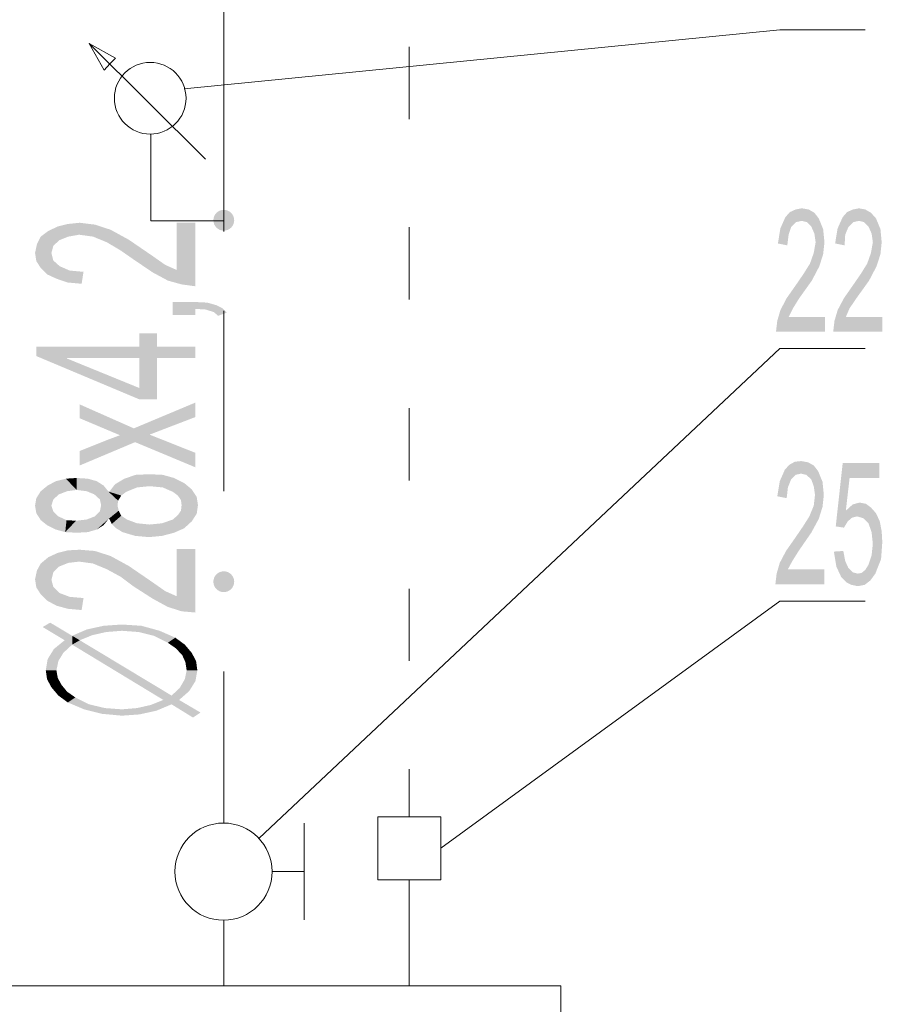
# Model space of a CAD drawing. Header units: millimetres. Extents: x -2626 to 2068, y -6169 to 7214.
# Tile 16 of 144: x -2269 to -2159, y -4575 to -4449. Entities that reach past the tile are written whole.
import ezdxf

# ---------------------------------------------------------------- set-up
doc = ezdxf.new("R2010")
doc.units = ezdxf.units.MM
doc.layers.get('0').update_dxf_attribs({"color": 252})

msp = doc.modelspace()

# ---------------------------------------------------------------- hatches: boundary and pattern name
at = {"true_color": 0xff3f00}
h = msp.add_hatch(color=20, dxfattribs=at)
edge = h.paths.add_edge_path()
edge.add_arc((-2242.69, -4474.94), 1.33, 0, 360)
h = msp.add_hatch(color=7)
h.dxf.hatch_style = 2
h.paths.add_polyline_path([(-2165.87, -4489.16), (-2172.14, -4489.16), (-2171.98, -4487.8), (-2171.58, -4486.43), (-2170.78, -4484.9), (-2169.49, -4483.06), (-2168.61, -4481.77), (-2167.8, -4480.48), (-2167.32, -4479.12), (-2167.08, -4477.75), (-2167.24, -4476.63), (-2167.64, -4475.74), (-2168.2, -4475.18), (-2168.85, -4475.02), (-2169.57, -4475.18), (-2170.21, -4475.82), (-2170.53, -4476.79), (-2170.7, -4478.15), (-2171.9, -4477.91), (-2171.58, -4475.98), (-2170.94, -4474.54), (-2170.37, -4473.9), (-2169.65, -4473.57), (-2168.85, -4473.41), (-2167.96, -4473.57), (-2167.24, -4473.98), (-2166.68, -4474.7), (-2166.12, -4476.07), (-2165.95, -4477.75), (-2166.12, -4479.28), (-2166.6, -4480.81), (-2167.56, -4482.65), (-2169.17, -4484.9), (-2169.97, -4486.19), (-2170.53, -4487.31), (-2165.87, -4487.31)])
h = msp.add_hatch(color=7)
h.dxf.hatch_style = 2
h.paths.add_polyline_path([(-2158.56, -4489.16), (-2164.83, -4489.16), (-2164.67, -4487.8), (-2164.27, -4486.43), (-2163.46, -4484.9), (-2162.18, -4483.06), (-2161.29, -4481.77), (-2160.49, -4480.48), (-2160.01, -4479.12), (-2159.77, -4477.75), (-2159.93, -4476.63), (-2160.33, -4475.74), (-2160.89, -4475.18), (-2161.54, -4475.02), (-2162.26, -4475.18), (-2162.9, -4475.82), (-2163.3, -4476.79), (-2163.38, -4478.15), (-2164.59, -4477.91), (-2164.27, -4475.98), (-2163.62, -4474.54), (-2163.06, -4473.9), (-2162.34, -4473.57), (-2161.54, -4473.41), (-2160.73, -4473.57), (-2160.01, -4473.98), (-2159.37, -4474.7), (-2158.8, -4476.07), (-2158.64, -4477.75), (-2158.8, -4479.28), (-2159.29, -4480.81), (-2160.25, -4482.65), (-2161.86, -4484.9), (-2162.74, -4486.19), (-2163.22, -4487.31), (-2158.56, -4487.31)])
h = msp.add_hatch(color=7)
h.dxf.hatch_style = 2
h.paths.add_polyline_path([(-2246.31, -4475.26), (-2246.31, -4483.38), (-2248.08, -4483.14), (-2249.84, -4482.65), (-2251.77, -4481.61), (-2254.26, -4479.92), (-2255.87, -4478.8), (-2257.64, -4477.75), (-2259.4, -4477.03), (-2261.17, -4476.79), (-2262.54, -4477.03), (-2263.74, -4477.51), (-2264.47, -4478.23), (-2264.71, -4479.12), (-2264.47, -4480.08), (-2263.66, -4480.81), (-2262.38, -4481.37), (-2260.61, -4481.53), (-2260.85, -4483.06), (-2262.62, -4482.9), (-2264.07, -4482.41), (-2265.27, -4481.85), (-2266.07, -4481.05), (-2266.64, -4480.16), (-2266.8, -4479.12), (-2266.56, -4477.99), (-2266.07, -4477.03), (-2265.11, -4476.31), (-2263.9, -4475.74), (-2262.62, -4475.42), (-2261.09, -4475.26), (-2259.16, -4475.5), (-2257.16, -4476.15), (-2254.82, -4477.43), (-2251.77, -4479.52), (-2250.16, -4480.65), (-2248.72, -4481.29), (-2248.72, -4475.26)])
h = msp.add_hatch(color=7)
h.dxf.hatch_style = 2
h.paths.add_polyline_path([(-2246.31, -4485.39), (-2244.78, -4485.47), (-2243.66, -4485.79), (-2242.85, -4486.19), (-2242.29, -4486.75), (-2243.41, -4487.15), (-2243.98, -4486.67), (-2245.02, -4486.35), (-2246.31, -4486.27), (-2246.31, -4487.07), (-2249.2, -4487.07), (-2249.2, -4485.39)])
h = msp.add_hatch(color=7)
h.dxf.hatch_style = 2
h.paths.add_polyline_path([(-2253.46, -4491.09), (-2253.46, -4489.4), (-2251.21, -4489.4)])
h = msp.add_hatch(color=7)
h.dxf.hatch_style = 2
h.paths.add_polyline_path([(-2253.46, -4491.09), (-2251.21, -4489.4), (-2251.21, -4491.09)])
h = msp.add_hatch(color=7)
h.dxf.hatch_style = 2
h.paths.add_polyline_path([(-2262.7, -4492.54), (-2266.64, -4492.3), (-2266.64, -4491.09)])
h = msp.add_hatch(color=7)
h.dxf.hatch_style = 2
h.paths.add_polyline_path([(-2266.64, -4491.09), (-2253.46, -4491.09), (-2253.46, -4492.54)])
h = msp.add_hatch(color=7)
h.dxf.hatch_style = 2
h.paths.add_polyline_path([(-2266.64, -4491.09), (-2253.46, -4492.54), (-2262.7, -4492.54)])
h = msp.add_hatch(color=7)
h.dxf.hatch_style = 2
h.paths.add_polyline_path([(-2251.21, -4491.09), (-2253.46, -4492.54), (-2253.46, -4491.09)])
h = msp.add_hatch(color=7)
h.dxf.hatch_style = 2
h.paths.add_polyline_path([(-2253.46, -4492.54), (-2251.21, -4491.09), (-2251.21, -4492.54)])
h = msp.add_hatch(color=7)
h.dxf.hatch_style = 2
h.paths.add_polyline_path([(-2251.21, -4491.09), (-2246.31, -4491.09), (-2246.31, -4492.54)])
h = msp.add_hatch(color=7)
h.dxf.hatch_style = 2
h.paths.add_polyline_path([(-2251.21, -4491.09), (-2246.31, -4492.54), (-2251.21, -4492.54)])
h = msp.add_hatch(color=7)
h.dxf.hatch_style = 2
h.paths.add_polyline_path([(-2253.46, -4497.84), (-2266.64, -4492.3), (-2262.7, -4492.62)])
h = msp.add_hatch(color=7)
h.dxf.hatch_style = 2
h.paths.add_polyline_path([(-2266.64, -4492.3), (-2262.7, -4492.54), (-2262.7, -4492.62)])
h = msp.add_hatch(color=7)
h.dxf.hatch_style = 2
h.paths.add_polyline_path([(-2251.21, -4492.54), (-2251.21, -4497.84), (-2253.46, -4496.39)])
h = msp.add_hatch(color=7)
h.dxf.hatch_style = 2
h.paths.add_polyline_path([(-2251.21, -4492.54), (-2253.46, -4496.39), (-2253.46, -4492.54)])
h = msp.add_hatch(color=7)
h.dxf.hatch_style = 2
h.paths.add_polyline_path([(-2253.46, -4497.84), (-2262.7, -4492.62), (-2253.46, -4496.39)])
h = msp.add_hatch(color=7)
h.dxf.hatch_style = 2
h.paths.add_polyline_path([(-2251.21, -4497.84), (-2253.46, -4497.84), (-2253.46, -4496.39)])
h = msp.add_hatch(color=7)
h.dxf.hatch_style = 2
h.paths.add_polyline_path([(-2246.31, -4498.24), (-2246.31, -4500.09), (-2252.17, -4502.34), (-2246.31, -4504.67), (-2246.31, -4506.52), (-2254.02, -4503.3), (-2261.09, -4506.28), (-2261.09, -4504.43), (-2257.48, -4502.98), (-2255.95, -4502.42), (-2261.09, -4500.25), (-2261.09, -4498.48), (-2254.18, -4501.54)])
h = msp.add_hatch(color=7)
h.dxf.hatch_style = 2
h.paths.add_polyline_path([(-2165.95, -4521.46), (-2172.22, -4521.46), (-2172.06, -4520.1), (-2171.66, -4518.73), (-2170.86, -4517.21), (-2169.57, -4515.36), (-2168.69, -4514.07), (-2167.88, -4512.79), (-2167.32, -4511.42), (-2167.16, -4510.05), (-2167.32, -4508.93), (-2167.64, -4508.05), (-2168.28, -4507.48), (-2168.93, -4507.32), (-2169.65, -4507.48), (-2170.21, -4508.05), (-2170.62, -4509.09), (-2170.78, -4510.46), (-2171.98, -4510.22), (-2171.66, -4508.29), (-2171.02, -4506.84), (-2170.45, -4506.2), (-2169.73, -4505.8), (-2168.93, -4505.72), (-2168.04, -4505.88), (-2167.32, -4506.28), (-2166.76, -4507), (-2166.2, -4508.37), (-2166.03, -4510.05), (-2166.2, -4511.58), (-2166.68, -4513.11), (-2167.64, -4514.88), (-2169.25, -4517.21), (-2170.05, -4518.49), (-2170.62, -4519.54), (-2165.95, -4519.54)])
h = msp.add_hatch(color=7)
h.dxf.hatch_style = 2
h.paths.add_polyline_path([(-2163.22, -4512.06), (-2162.34, -4511.26), (-2161.45, -4511.02), (-2160.65, -4511.18), (-2160.01, -4511.66), (-2159.37, -4512.38), (-2158.88, -4513.43), (-2158.64, -4514.71), (-2158.56, -4516.08), (-2158.72, -4518.25), (-2159.45, -4520.1), (-2160.09, -4520.98), (-2160.81, -4521.54), (-2161.7, -4521.71), (-2162.5, -4521.54), (-2163.14, -4521.22), (-2163.79, -4520.58), (-2164.43, -4519.21), (-2164.75, -4517.29), (-2163.54, -4517.21), (-2163.3, -4518.49), (-2162.9, -4519.38), (-2162.34, -4519.94), (-2161.7, -4520.1), (-2161.21, -4520.02), (-2160.73, -4519.62), (-2160.33, -4518.97), (-2159.93, -4517.77), (-2159.77, -4516.32), (-2159.93, -4514.8), (-2160.33, -4513.67), (-2160.97, -4513.03), (-2161.78, -4512.79), (-2162.42, -4512.95), (-2162.98, -4513.43), (-2163.46, -4514.23), (-2164.51, -4514.07), (-2163.62, -4505.96), (-2158.96, -4505.96), (-2158.96, -4507.88), (-2162.74, -4507.88)])
h = msp.add_hatch(color=7)
h.dxf.hatch_style = 2
h.paths.add_polyline_path([(-2257.32, -4509.65), (-2255.39, -4507.97), (-2253.94, -4507.48)])
h = msp.add_hatch(color=7)
h.dxf.hatch_style = 2
h.paths.add_polyline_path([(-2257.32, -4509.65), (-2253.94, -4507.48), (-2253.78, -4509.09)])
h = msp.add_hatch(color=7)
h.dxf.hatch_style = 2
h.paths.add_polyline_path([(-2253.94, -4507.48), (-2252.17, -4507.4), (-2252.17, -4508.93)])
h = msp.add_hatch(color=7)
h.dxf.hatch_style = 2
h.paths.add_polyline_path([(-2253.94, -4507.48), (-2252.17, -4508.93), (-2253.78, -4509.09)])
h = msp.add_hatch(color=7)
h.dxf.hatch_style = 2
h.paths.add_polyline_path([(-2252.17, -4507.4), (-2250.49, -4507.48), (-2250.49, -4509.09)])
h = msp.add_hatch(color=7)
h.dxf.hatch_style = 2
h.paths.add_polyline_path([(-2252.17, -4507.4), (-2250.49, -4509.09), (-2252.17, -4508.93)])
h = msp.add_hatch(color=7)
h.dxf.hatch_style = 2
h.paths.add_polyline_path([(-2250.49, -4507.48), (-2249.04, -4507.88), (-2247.75, -4508.53)])
h = msp.add_hatch(color=7)
h.dxf.hatch_style = 2
h.paths.add_polyline_path([(-2250.49, -4507.48), (-2247.75, -4508.53), (-2246.79, -4509.33)])
h = msp.add_hatch(color=7)
h.dxf.hatch_style = 2
h.paths.add_polyline_path([(-2250.49, -4507.48), (-2246.79, -4509.33), (-2249.2, -4509.65)])
h = msp.add_hatch(color=7)
h.dxf.hatch_style = 2
h.paths.add_polyline_path([(-2250.49, -4507.48), (-2249.2, -4509.65), (-2250.49, -4509.09)])
h = msp.add_hatch(color=7)
h.dxf.hatch_style = 2
h.paths.add_polyline_path([(-2266.07, -4509.57), (-2265.19, -4508.85), (-2263.74, -4509.97)])
h = msp.add_hatch(color=7)
h.dxf.hatch_style = 2
h.paths.add_polyline_path([(-2265.19, -4508.85), (-2264.15, -4508.29), (-2262.86, -4507.97)])
h = msp.add_hatch(color=7)
h.dxf.hatch_style = 2
h.paths.add_polyline_path([(-2265.19, -4508.85), (-2262.86, -4507.97), (-2262.7, -4509.57)])
h = msp.add_hatch(color=7)
h.dxf.hatch_style = 2
h.paths.add_polyline_path([(-2265.19, -4508.85), (-2262.7, -4509.57), (-2263.74, -4509.97)])
h = msp.add_hatch(color=7)
h.dxf.hatch_style = 2
h.paths.add_polyline_path([(-2262.86, -4507.97), (-2261.49, -4507.88), (-2261.49, -4509.41)])
h = msp.add_hatch(color=7)
h.dxf.hatch_style = 2
h.paths.add_polyline_path([(-2262.86, -4507.97), (-2261.49, -4509.41), (-2262.7, -4509.57)])
h = msp.add_hatch(color=7)
h.dxf.hatch_style = 2
h.paths.add_polyline_path([(-2261.49, -4507.88), (-2260.05, -4507.97), (-2260.21, -4509.57)])
h = msp.add_hatch(color=7)
h.dxf.hatch_style = 2
h.paths.add_polyline_path([(-2261.49, -4507.88), (-2260.21, -4509.57), (-2261.49, -4509.41)])
h = msp.add_hatch(color=7)
h.dxf.hatch_style = 2
h.paths.add_polyline_path([(-2260.05, -4507.97), (-2259.24, -4509.97), (-2260.21, -4509.57)])
h = msp.add_hatch(color=7)
h.dxf.hatch_style = 2
h.paths.add_polyline_path([(-2260.05, -4507.97), (-2258.92, -4508.29), (-2258.04, -4508.85)])
h = msp.add_hatch(color=7)
h.dxf.hatch_style = 2
h.paths.add_polyline_path([(-2260.05, -4507.97), (-2258.04, -4508.85), (-2259.24, -4509.97)])
h = msp.add_hatch(color=7)
h.dxf.hatch_style = 2
h.paths.add_polyline_path([(-2258.04, -4508.85), (-2258.52, -4510.62), (-2259.24, -4509.97)])
h = msp.add_hatch(color=7)
h.dxf.hatch_style = 2
h.paths.add_polyline_path([(-2258.04, -4508.85), (-2257.4, -4509.65), (-2258.52, -4510.62)])
h = msp.add_hatch(color=7)
h.dxf.hatch_style = 2
h.paths.add_polyline_path([(-2257.32, -4509.65), (-2256.59, -4508.69), (-2255.39, -4507.97)])
h = msp.add_hatch(color=7)
h.dxf.hatch_style = 2
h.paths.add_polyline_path([(-2266.8, -4511.42), (-2266.64, -4510.46), (-2266.07, -4509.57)])
h = msp.add_hatch(color=7)
h.dxf.hatch_style = 2
h.paths.add_polyline_path([(-2266.8, -4511.42), (-2266.07, -4509.57), (-2264.47, -4510.62)])
h = msp.add_hatch(color=7)
h.dxf.hatch_style = 2
h.paths.add_polyline_path([(-2266.07, -4509.57), (-2263.74, -4509.97), (-2264.47, -4510.62)])
h = msp.add_hatch(color=7)
h.dxf.hatch_style = 2
h.paths.add_polyline_path([(-2257.4, -4509.65), (-2258.36, -4511.34), (-2258.52, -4510.62)])
h = msp.add_hatch(color=7)
h.dxf.hatch_style = 2
h.paths.add_polyline_path([(-2257.4, -4509.65), (-2256.27, -4511.42), (-2258.36, -4511.34)])
h = msp.add_hatch(color=7)
h.dxf.hatch_style = 2
h.paths.add_polyline_path([(-2256.19, -4510.78), (-2257.4, -4509.65), (-2257.32, -4509.65)])
h = msp.add_hatch(color=7)
h.dxf.hatch_style = 2
h.paths.add_polyline_path([(-2257.4, -4509.65), (-2256.19, -4510.78), (-2256.27, -4511.42)])
h = msp.add_hatch(color=7)
h.dxf.hatch_style = 2
h.paths.add_polyline_path([(-2257.32, -4509.65), (-2253.78, -4509.09), (-2255.15, -4509.65)])
h = msp.add_hatch(color=7)
h.dxf.hatch_style = 2
h.paths.add_polyline_path([(-2255.79, -4510.13), (-2256.19, -4510.78), (-2257.32, -4509.65)])
h = msp.add_hatch(color=7)
h.dxf.hatch_style = 2
h.paths.add_polyline_path([(-2257.32, -4509.65), (-2255.15, -4509.65), (-2255.79, -4510.13)])
h = msp.add_hatch(color=7)
h.dxf.hatch_style = 2
h.paths.add_polyline_path([(-2246.79, -4509.33), (-2248.56, -4510.13), (-2249.2, -4509.65)])
h = msp.add_hatch(color=7)
h.dxf.hatch_style = 2
h.paths.add_polyline_path([(-2246.79, -4509.33), (-2248.16, -4510.7), (-2248.56, -4510.13)])
h = msp.add_hatch(color=7)
h.dxf.hatch_style = 2
h.paths.add_polyline_path([(-2246.79, -4509.33), (-2248.08, -4511.34), (-2248.16, -4510.7)])
h = msp.add_hatch(color=7)
h.dxf.hatch_style = 2
h.paths.add_polyline_path([(-2246.79, -4509.33), (-2245.99, -4511.34), (-2248.08, -4511.34)])
h = msp.add_hatch(color=7)
h.dxf.hatch_style = 2
h.paths.add_polyline_path([(-2246.79, -4509.33), (-2246.15, -4510.3), (-2245.99, -4511.34)])
h = msp.add_hatch(color=7)
h.dxf.hatch_style = 2
h.paths.add_polyline_path([(-2266.8, -4511.42), (-2264.47, -4510.62), (-2264.71, -4511.42)])
h = msp.add_hatch(color=7)
h.dxf.hatch_style = 2
h.paths.add_polyline_path([(-2266.07, -4513.27), (-2266.64, -4512.38), (-2266.8, -4511.42)])
h = msp.add_hatch(color=7)
h.dxf.hatch_style = 2
h.paths.add_polyline_path([(-2266.07, -4513.27), (-2266.8, -4511.42), (-2264.71, -4511.42)])
h = msp.add_hatch(color=7)
h.dxf.hatch_style = 2
h.paths.add_polyline_path([(-2266.07, -4513.27), (-2264.71, -4511.42), (-2264.47, -4512.14)])
h = msp.add_hatch(color=7)
h.dxf.hatch_style = 2
h.paths.add_polyline_path([(-2258.52, -4512.14), (-2258.36, -4511.34), (-2256.27, -4511.42)])
h = msp.add_hatch(color=7)
h.dxf.hatch_style = 2
h.paths.add_polyline_path([(-2258.52, -4512.14), (-2256.27, -4511.42), (-2256.11, -4512.06)])
h = msp.add_hatch(color=7)
h.dxf.hatch_style = 2
h.paths.add_polyline_path([(-2248.16, -4512.06), (-2248.08, -4511.34), (-2245.99, -4511.34)])
h = msp.add_hatch(color=7)
h.dxf.hatch_style = 2
h.paths.add_polyline_path([(-2248.16, -4512.06), (-2245.99, -4511.34), (-2246.15, -4512.46)])
h = msp.add_hatch(color=7)
h.dxf.hatch_style = 2
h.paths.add_polyline_path([(-2265.27, -4513.91), (-2266.07, -4513.27), (-2264.47, -4512.14)])
h = msp.add_hatch(color=7)
h.dxf.hatch_style = 2
h.paths.add_polyline_path([(-2265.27, -4513.91), (-2264.47, -4512.14), (-2263.82, -4512.79)])
h = msp.add_hatch(color=7)
h.dxf.hatch_style = 2
h.paths.add_polyline_path([(-2262.94, -4514.8), (-2256.11, -4512.06), (-2257.4, -4513.11)])
h = msp.add_hatch(color=7)
h.dxf.hatch_style = 2
h.paths.add_polyline_path([(-2256.11, -4512.06), (-2262.94, -4514.8), (-2260.21, -4513.19)])
h = msp.add_hatch(color=7)
h.dxf.hatch_style = 2
h.paths.add_polyline_path([(-2256.11, -4512.06), (-2260.21, -4513.19), (-2259.16, -4512.79)])
h = msp.add_hatch(color=7)
h.dxf.hatch_style = 2
h.paths.add_polyline_path([(-2256.11, -4512.06), (-2259.16, -4512.79), (-2258.52, -4512.14)])
h = msp.add_hatch(color=7)
h.dxf.hatch_style = 2
h.paths.add_polyline_path([(-2256.11, -4512.06), (-2257.32, -4513.11), (-2257.4, -4513.11)])
h = msp.add_hatch(color=7)
h.dxf.hatch_style = 2
h.paths.add_polyline_path([(-2256.11, -4512.06), (-2255.79, -4512.71), (-2257.32, -4513.11)])
h = msp.add_hatch(color=7)
h.dxf.hatch_style = 2
h.paths.add_polyline_path([(-2246.79, -4513.43), (-2249.2, -4513.19), (-2248.56, -4512.63)])
h = msp.add_hatch(color=7)
h.dxf.hatch_style = 2
h.paths.add_polyline_path([(-2246.79, -4513.43), (-2248.56, -4512.63), (-2248.16, -4512.06)])
h = msp.add_hatch(color=7)
h.dxf.hatch_style = 2
h.paths.add_polyline_path([(-2248.16, -4512.06), (-2246.15, -4512.46), (-2246.79, -4513.43)])
h = msp.add_hatch(color=7)
h.dxf.hatch_style = 2
h.paths.add_polyline_path([(-2262.94, -4514.8), (-2265.27, -4513.91), (-2263.82, -4512.79)])
h = msp.add_hatch(color=7)
h.dxf.hatch_style = 2
h.paths.add_polyline_path([(-2262.94, -4514.8), (-2264.15, -4514.47), (-2265.27, -4513.91)])
h = msp.add_hatch(color=7)
h.dxf.hatch_style = 2
h.paths.add_polyline_path([(-2262.94, -4514.8), (-2263.82, -4512.79), (-2262.78, -4513.27)])
h = msp.add_hatch(color=7)
h.dxf.hatch_style = 2
h.paths.add_polyline_path([(-2257.4, -4513.11), (-2261.49, -4514.88), (-2262.94, -4514.8)])
h = msp.add_hatch(color=7)
h.dxf.hatch_style = 2
h.paths.add_polyline_path([(-2262.94, -4514.8), (-2261.57, -4513.35), (-2260.21, -4513.19)])
h = msp.add_hatch(color=7)
h.dxf.hatch_style = 2
h.paths.add_polyline_path([(-2262.94, -4514.8), (-2262.78, -4513.27), (-2261.57, -4513.35)])
h = msp.add_hatch(color=7)
h.dxf.hatch_style = 2
h.paths.add_polyline_path([(-2257.4, -4513.11), (-2260.05, -4514.8), (-2261.49, -4514.88)])
h = msp.add_hatch(color=7)
h.dxf.hatch_style = 2
h.paths.add_polyline_path([(-2257.4, -4513.11), (-2258.92, -4514.47), (-2260.05, -4514.8)])
h = msp.add_hatch(color=7)
h.dxf.hatch_style = 2
h.paths.add_polyline_path([(-2257.4, -4513.11), (-2258.04, -4513.91), (-2258.92, -4514.47)])
h = msp.add_hatch(color=7)
h.dxf.hatch_style = 2
h.paths.add_polyline_path([(-2256.99, -4513.75), (-2257.32, -4513.11), (-2255.79, -4512.71)])
h = msp.add_hatch(color=7)
h.dxf.hatch_style = 2
h.paths.add_polyline_path([(-2256.99, -4513.75), (-2255.79, -4512.71), (-2255.07, -4513.19)])
h = msp.add_hatch(color=7)
h.dxf.hatch_style = 2
h.paths.add_polyline_path([(-2254.02, -4515.28), (-2256.99, -4513.75), (-2255.07, -4513.19)])
h = msp.add_hatch(color=7)
h.dxf.hatch_style = 2
h.paths.add_polyline_path([(-2254.02, -4515.28), (-2256.43, -4514.31), (-2256.99, -4513.75)])
h = msp.add_hatch(color=7)
h.dxf.hatch_style = 2
h.paths.add_polyline_path([(-2254.02, -4515.28), (-2255.07, -4513.19), (-2253.78, -4513.67)])
h = msp.add_hatch(color=7)
h.dxf.hatch_style = 2
h.paths.add_polyline_path([(-2252.25, -4515.44), (-2254.02, -4515.28), (-2253.78, -4513.67)])
h = msp.add_hatch(color=7)
h.dxf.hatch_style = 2
h.paths.add_polyline_path([(-2252.25, -4515.44), (-2253.78, -4513.67), (-2252.17, -4513.83)])
h = msp.add_hatch(color=7)
h.dxf.hatch_style = 2
h.paths.add_polyline_path([(-2250.57, -4515.28), (-2252.25, -4515.44), (-2252.17, -4513.83)])
h = msp.add_hatch(color=7)
h.dxf.hatch_style = 2
h.paths.add_polyline_path([(-2250.57, -4515.28), (-2252.17, -4513.83), (-2250.57, -4513.67)])
h = msp.add_hatch(color=7)
h.dxf.hatch_style = 2
h.paths.add_polyline_path([(-2246.79, -4513.43), (-2250.57, -4513.67), (-2249.2, -4513.19)])
h = msp.add_hatch(color=7)
h.dxf.hatch_style = 2
h.paths.add_polyline_path([(-2246.79, -4513.43), (-2249.04, -4514.88), (-2250.57, -4515.28)])
h = msp.add_hatch(color=7)
h.dxf.hatch_style = 2
h.paths.add_polyline_path([(-2246.79, -4513.43), (-2250.57, -4515.28), (-2250.57, -4513.67)])
h = msp.add_hatch(color=7)
h.dxf.hatch_style = 2
h.paths.add_polyline_path([(-2246.79, -4513.43), (-2247.75, -4514.31), (-2249.04, -4514.88)])
h = msp.add_hatch(color=7)
h.dxf.hatch_style = 2
h.paths.add_polyline_path([(-2254.02, -4515.28), (-2255.63, -4514.8), (-2256.43, -4514.31)])
h = msp.add_hatch(color=7)
h.dxf.hatch_style = 2
h.paths.add_polyline_path([(-2246.31, -4516.96), (-2246.31, -4525.08), (-2248.08, -4524.92), (-2249.84, -4524.36), (-2251.77, -4523.31), (-2254.26, -4521.71), (-2255.87, -4520.5), (-2257.64, -4519.54), (-2259.4, -4518.81), (-2261.17, -4518.57), (-2262.54, -4518.73), (-2263.74, -4519.21), (-2264.47, -4519.94), (-2264.71, -4520.9), (-2264.47, -4521.79), (-2263.66, -4522.59), (-2262.38, -4523.07), (-2260.61, -4523.23), (-2260.85, -4524.76), (-2262.62, -4524.6), (-2264.07, -4524.2), (-2265.27, -4523.55), (-2266.07, -4522.75), (-2266.64, -4521.87), (-2266.8, -4520.82), (-2266.56, -4519.7), (-2266.07, -4518.81), (-2265.11, -4518.01), (-2263.9, -4517.45), (-2262.62, -4517.13), (-2261.09, -4517.05), (-2259.16, -4517.21), (-2257.16, -4517.85), (-2254.82, -4519.13), (-2251.77, -4521.22), (-2250.16, -4522.35), (-2248.72, -4522.99), (-2248.72, -4516.96)])
h = msp.add_hatch(color=20, dxfattribs=at)
edge = h.paths.add_edge_path()
edge.add_arc((-2242.69, -4521.14), 1.33, 0, 360)
h = msp.add_hatch(color=7)
h.dxf.hatch_style = 2
h.paths.add_polyline_path([(-2263.02, -4528.62), (-2265.83, -4526.93), (-2264.87, -4526.37)])
h = msp.add_hatch(color=7)
h.dxf.hatch_style = 2
h.paths.add_polyline_path([(-2264.87, -4526.37), (-2262.06, -4529.18), (-2263.02, -4528.62)])
h = msp.add_hatch(color=7)
h.dxf.hatch_style = 2
h.paths.add_polyline_path([(-2262.06, -4529.18), (-2264.87, -4526.37), (-2262.06, -4528.05)])
h = msp.add_hatch(color=7)
h.dxf.hatch_style = 2
h.paths.add_polyline_path([(-2262.06, -4528.05), (-2260.21, -4527.25), (-2259.49, -4527.97)])
h = msp.add_hatch(color=7)
h.dxf.hatch_style = 2
h.paths.add_polyline_path([(-2260.21, -4527.25), (-2258.04, -4526.77), (-2257.72, -4527.57)])
h = msp.add_hatch(color=7)
h.dxf.hatch_style = 2
h.paths.add_polyline_path([(-2260.21, -4527.25), (-2257.72, -4527.57), (-2259.49, -4527.97)])
h = msp.add_hatch(color=7)
h.dxf.hatch_style = 2
h.paths.add_polyline_path([(-2258.04, -4526.77), (-2255.71, -4526.61), (-2255.71, -4527.41)])
h = msp.add_hatch(color=7)
h.dxf.hatch_style = 2
h.paths.add_polyline_path([(-2258.04, -4526.77), (-2255.71, -4527.41), (-2257.72, -4527.57)])
h = msp.add_hatch(color=7)
h.dxf.hatch_style = 2
h.paths.add_polyline_path([(-2253.54, -4527.57), (-2255.71, -4527.41), (-2255.71, -4526.61)])
h = msp.add_hatch(color=7)
h.dxf.hatch_style = 2
h.paths.add_polyline_path([(-2253.54, -4527.57), (-2255.71, -4526.61), (-2253.22, -4526.77)])
h = msp.add_hatch(color=7)
h.dxf.hatch_style = 2
h.paths.add_polyline_path([(-2253.22, -4526.77), (-2251.61, -4528.05), (-2253.54, -4527.57)])
h = msp.add_hatch(color=7)
h.dxf.hatch_style = 2
h.paths.add_polyline_path([(-2253.22, -4526.77), (-2250.89, -4527.41), (-2251.61, -4528.05)])
h = msp.add_hatch(color=7)
h.dxf.hatch_style = 2
h.paths.add_polyline_path([(-2250.89, -4527.41), (-2249.84, -4528.94), (-2251.61, -4528.05)])
h = msp.add_hatch(color=7)
h.dxf.hatch_style = 2
h.paths.add_polyline_path([(-2250.89, -4527.41), (-2248.88, -4528.29), (-2249.84, -4528.94)])
h = msp.add_hatch(color=7)
h.dxf.hatch_style = 2
h.paths.add_polyline_path([(-2264.39, -4529.74), (-2263.02, -4528.62), (-2262.06, -4529.18)])
h = msp.add_hatch(color=7)
h.dxf.hatch_style = 2
h.paths.add_polyline_path([(-2262.06, -4528.05), (-2259.49, -4527.97), (-2261.09, -4528.62)])
h = msp.add_hatch(color=7)
h.dxf.hatch_style = 2
h.paths.add_polyline_path([(-2262.06, -4529.18), (-2262.06, -4528.05), (-2261.09, -4528.62)])
h = msp.add_hatch(color=7)
h.dxf.hatch_style = 2
h.paths.add_polyline_path([(-2250.41, -4536.25), (-2262.06, -4529.18), (-2261.09, -4528.62)])
h = msp.add_hatch(color=7)
h.dxf.hatch_style = 2
h.paths.add_polyline_path([(-2250.41, -4536.25), (-2261.09, -4528.62), (-2249.36, -4535.69)])
h = msp.add_hatch(color=7)
h.dxf.hatch_style = 2
h.paths.add_polyline_path([(-2248.88, -4528.29), (-2248.8, -4529.66), (-2249.84, -4528.94)])
h = msp.add_hatch(color=7)
h.dxf.hatch_style = 2
h.paths.add_polyline_path([(-2248.88, -4528.29), (-2247.67, -4529.18), (-2248.8, -4529.66)])
h = msp.add_hatch(color=7)
h.dxf.hatch_style = 2
h.paths.add_polyline_path([(-2265.19, -4531.03), (-2264.39, -4529.74), (-2263.18, -4530.22)])
h = msp.add_hatch(color=7)
h.dxf.hatch_style = 2
h.paths.add_polyline_path([(-2265.19, -4531.03), (-2263.18, -4530.22), (-2263.82, -4531.27)])
h = msp.add_hatch(color=7)
h.dxf.hatch_style = 2
h.paths.add_polyline_path([(-2264.39, -4529.74), (-2262.06, -4529.18), (-2263.18, -4530.22)])
h = msp.add_hatch(color=7)
h.dxf.hatch_style = 2
h.paths.add_polyline_path([(-2247.67, -4529.18), (-2247.99, -4530.54), (-2248.8, -4529.66)])
h = msp.add_hatch(color=7)
h.dxf.hatch_style = 2
h.paths.add_polyline_path([(-2247.67, -4529.18), (-2246.79, -4530.22), (-2247.99, -4530.54)])
h = msp.add_hatch(color=7)
h.dxf.hatch_style = 2
h.paths.add_polyline_path([(-2246.79, -4530.22), (-2247.59, -4531.43), (-2247.99, -4530.54)])
h = msp.add_hatch(color=7)
h.dxf.hatch_style = 2
h.paths.add_polyline_path([(-2246.79, -4530.22), (-2246.23, -4531.27), (-2247.59, -4531.43)])
h = msp.add_hatch(color=7)
h.dxf.hatch_style = 2
h.paths.add_polyline_path([(-2265.43, -4532.47), (-2265.19, -4531.03), (-2263.82, -4531.27)])
h = msp.add_hatch(color=7)
h.dxf.hatch_style = 2
h.paths.add_polyline_path([(-2265.43, -4532.47), (-2263.82, -4531.27), (-2264.07, -4532.47)])
h = msp.add_hatch(color=7)
h.dxf.hatch_style = 2
h.paths.add_polyline_path([(-2246.23, -4531.27), (-2247.43, -4532.47), (-2247.59, -4531.43)])
h = msp.add_hatch(color=7)
h.dxf.hatch_style = 2
h.paths.add_polyline_path([(-2246.23, -4531.27), (-2246.07, -4532.47), (-2247.43, -4532.47)])
h = msp.add_hatch(color=7)
h.dxf.hatch_style = 2
h.paths.add_polyline_path([(-2265.27, -4533.6), (-2265.43, -4532.47), (-2264.07, -4532.47)])
h = msp.add_hatch(color=7)
h.dxf.hatch_style = 2
h.paths.add_polyline_path([(-2265.27, -4533.6), (-2264.07, -4532.47), (-2263.9, -4533.44)])
h = msp.add_hatch(color=7)
h.dxf.hatch_style = 2
h.paths.add_polyline_path([(-2246.07, -4532.47), (-2246.31, -4533.84), (-2247.67, -4533.6)])
h = msp.add_hatch(color=7)
h.dxf.hatch_style = 2
h.paths.add_polyline_path([(-2246.07, -4532.47), (-2247.67, -4533.6), (-2247.43, -4532.47)])
h = msp.add_hatch(color=7)
h.dxf.hatch_style = 2
h.paths.add_polyline_path([(-2264.71, -4534.64), (-2265.27, -4533.6), (-2263.9, -4533.44)])
h = msp.add_hatch(color=7)
h.dxf.hatch_style = 2
h.paths.add_polyline_path([(-2264.71, -4534.64), (-2263.9, -4533.44), (-2263.42, -4534.32)])
h = msp.add_hatch(color=7)
h.dxf.hatch_style = 2
h.paths.add_polyline_path([(-2246.31, -4533.84), (-2248.32, -4534.72), (-2247.67, -4533.6)])
h = msp.add_hatch(color=7)
h.dxf.hatch_style = 2
h.paths.add_polyline_path([(-2246.31, -4533.84), (-2247.11, -4535.12), (-2248.32, -4534.72)])
h = msp.add_hatch(color=7)
h.dxf.hatch_style = 2
h.paths.add_polyline_path([(-2263.82, -4535.69), (-2264.71, -4534.64), (-2263.42, -4534.32)])
h = msp.add_hatch(color=7)
h.dxf.hatch_style = 2
h.paths.add_polyline_path([(-2263.82, -4535.69), (-2263.42, -4534.32), (-2262.7, -4535.2)])
h = msp.add_hatch(color=7)
h.dxf.hatch_style = 2
h.paths.add_polyline_path([(-2262.62, -4536.57), (-2263.82, -4535.69), (-2262.7, -4535.2)])
h = msp.add_hatch(color=7)
h.dxf.hatch_style = 2
h.paths.add_polyline_path([(-2262.62, -4536.57), (-2262.7, -4535.2), (-2261.65, -4535.93)])
h = msp.add_hatch(color=7)
h.dxf.hatch_style = 2
h.paths.add_polyline_path([(-2247.11, -4535.12), (-2249.36, -4535.69), (-2248.32, -4534.72)])
h = msp.add_hatch(color=7)
h.dxf.hatch_style = 2
h.paths.add_polyline_path([(-2247.11, -4535.12), (-2248.4, -4536.25), (-2249.36, -4535.69)])
h = msp.add_hatch(color=7)
h.dxf.hatch_style = 2
h.paths.add_polyline_path([(-2260.53, -4537.45), (-2262.62, -4536.57), (-2261.65, -4535.93)])
h = msp.add_hatch(color=7)
h.dxf.hatch_style = 2
h.paths.add_polyline_path([(-2260.53, -4537.45), (-2261.65, -4535.93), (-2259.89, -4536.81)])
h = msp.add_hatch(color=7)
h.dxf.hatch_style = 2
h.paths.add_polyline_path([(-2252.01, -4536.89), (-2250.41, -4536.25), (-2248.4, -4536.25)])
h = msp.add_hatch(color=7)
h.dxf.hatch_style = 2
h.paths.add_polyline_path([(-2252.01, -4536.89), (-2248.4, -4536.25), (-2249.36, -4536.81)])
h = msp.add_hatch(color=7)
h.dxf.hatch_style = 2
h.paths.add_polyline_path([(-2248.4, -4536.25), (-2250.41, -4536.25), (-2249.36, -4535.69)])
h = msp.add_hatch(color=7)
h.dxf.hatch_style = 2
h.paths.add_polyline_path([(-2248.4, -4536.25), (-2246.63, -4538.5), (-2249.36, -4536.81)])
h = msp.add_hatch(color=7)
h.dxf.hatch_style = 2
h.paths.add_polyline_path([(-2248.4, -4536.25), (-2245.66, -4537.86), (-2246.63, -4538.5)])
h = msp.add_hatch(color=7)
h.dxf.hatch_style = 2
h.paths.add_polyline_path([(-2258.28, -4538.02), (-2260.53, -4537.45), (-2259.89, -4536.81)])
h = msp.add_hatch(color=7)
h.dxf.hatch_style = 2
h.paths.add_polyline_path([(-2258.28, -4538.02), (-2259.89, -4536.81), (-2257.88, -4537.29)])
h = msp.add_hatch(color=7)
h.dxf.hatch_style = 2
h.paths.add_polyline_path([(-2255.71, -4538.26), (-2258.28, -4538.02), (-2257.88, -4537.29)])
h = msp.add_hatch(color=7)
h.dxf.hatch_style = 2
h.paths.add_polyline_path([(-2255.71, -4538.26), (-2257.88, -4537.29), (-2255.71, -4537.45)])
h = msp.add_hatch(color=7)
h.dxf.hatch_style = 2
h.paths.add_polyline_path([(-2253.46, -4538.1), (-2255.71, -4537.45), (-2253.78, -4537.29)])
h = msp.add_hatch(color=7)
h.dxf.hatch_style = 2
h.paths.add_polyline_path([(-2253.46, -4538.1), (-2255.71, -4538.26), (-2255.71, -4537.45)])
h = msp.add_hatch(color=7)
h.dxf.hatch_style = 2
h.paths.add_polyline_path([(-2251.29, -4537.62), (-2253.78, -4537.29), (-2252.01, -4536.89)])
h = msp.add_hatch(color=7)
h.dxf.hatch_style = 2
h.paths.add_polyline_path([(-2251.29, -4537.62), (-2253.46, -4538.1), (-2253.78, -4537.29)])
h = msp.add_hatch(color=7)
h.dxf.hatch_style = 2
h.paths.add_polyline_path([(-2252.01, -4536.89), (-2249.36, -4536.81), (-2251.29, -4537.62)])

# ---------------------------------------------------------------- linework, layer by layer
at = {"color": 20, "lineweight": 0, "true_color": 0xff3f00}
for points in [[(-2242.69, -4463.37), (-2242.69, -4440.31)], [(-2242.69, -4509.57), (-2242.69, -4486.51)], [(-2242.69, -4552), (-2242.69, -4532.63)], [(-2242.69, -4572.81), (-2242.69, -4564.37)]]:
    msp.add_lwpolyline(points, dxfattribs=at)
at = {"color": 7, "lineweight": 0}
for points in [[(-2171.66, -4450.59), (-2247.75, -4458.15)], [(-2171.66, -4450.59), (-2160.73, -4450.59)], [(-2259.89, -4452.36), (-2256.51, -4454.21)], [(-2259.89, -4452.36), (-2257.96, -4455.74)], [(-2245.02, -4467.15), (-2259.89, -4452.36)], [(-2218.99, -4462), (-2218.99, -4452.76)], [(-2256.51, -4454.21), (-2257.24, -4454.93)], [(-2257.96, -4455.74), (-2257.24, -4454.93)], [(-2252.01, -4463.93), (-2252.01, -4475.02)], [(-2242.69, -4475.02), (-2252.01, -4475.02)], [(-2218.99, -4485.06), (-2218.99, -4475.82)], [(-2171.66, -4491.33), (-2238.19, -4553.93)], [(-2171.66, -4491.33), (-2160.73, -4491.33)], [(-2218.99, -4508.21), (-2218.99, -4498.97)], [(-2218.99, -4531.27), (-2218.99, -4522.03)], [(-2171.66, -4523.63), (-2214.97, -4555.21)], [(-2171.66, -4523.63), (-2160.73, -4523.63)], [(-2218.99, -4551.2), (-2218.99, -4545.09)], [(-2232.41, -4552), (-2232.41, -4564.37)], [(-2236.5, -4558.19), (-2232.41, -4558.19)], [(-2218.99, -4559.23), (-2218.99, -4572.81)]]:
    msp.add_lwpolyline(points, dxfattribs=at)
at = {"color": 240, "lineweight": 0, "true_color": 0xff003f}
msp.add_lwpolyline([(-2242.69, -4476.39), (-2242.69, -4461.04)], dxfattribs=at)
at = {"color": 7, "lineweight": 0}
for points in [[(-2223.01, -4559.23), (-2214.97, -4559.23), (-2214.97, -4551.2), (-2223.01, -4551.2)], [(-2339.84, -4804.07), (-2199.62, -4804.07), (-2199.62, -4572.81), (-2339.84, -4572.81)]]:
    msp.add_lwpolyline(points, close=True, dxfattribs=at)
for centre, radius in [((-2252.09, -4459.35), 4.58), ((-2242.73, -4558.19), 6.21)]:
    msp.add_circle(centre, radius, dxfattribs=at)

doc.saveas('drawing.dxf')
